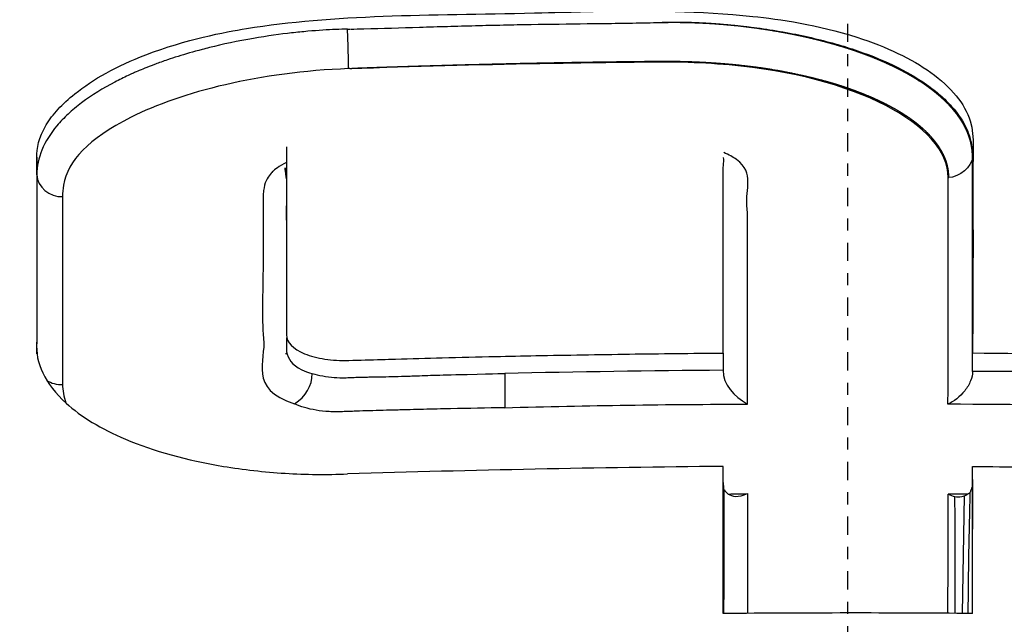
# Model space of a CAD drawing. Header units: millimetres. Extents: x 0 to 4378, y 0 to 2376.
# Tile 179 of 256: x 2290.06 to 2298.15, y 865.3 to 870.27. Entities that reach past the tile are written whole.
import ezdxf

# ---------------------------------------------------------------- set-up
doc = ezdxf.new("R2010")
doc.units = ezdxf.units.MM
doc.header["$LTSCALE"] = 0.2
doc.linetypes.add('CENTER2', pattern=[1.125, 0.75, -0.125, 0.125, -0.125])
doc.layers.add('02_Center Line', color=1, linetype='CENTER2')

# ---------------------------------------------------------------- blocks, each defined once
blk = doc.blocks.new('A$Ca6fc7631')
for p, q in [((-4.1215, 235.005), (-4.1215, 235.0053)), ((-4.1098, 235.0056), (-4.0911, 235.006)), ((-2.7532, 234.7172), (-2.7532, 234.7167)), ((-2.3683, 234.7246), (-2.3683, 234.724)), ((-2.0662, 234.7294), (-2.0662, 234.7289)), ((-1.3778, 234.7341), (-1.3778, 234.7334)), ((-4.1215, 234.6784), (-4.1215, 234.68)), ((-4.0901, 234.6812), (-4.1004, 234.6808)), ((-0.832, 234.6975), (-0.832, 234.6964)), ((-5, 234.5752), (-5, 234.5735)), ((-0.2495, 234.5899), (-0.2495, 234.5871)), ((0.2915, 234.394), (0.2915, 234.3879)), ((-6.6608, 233.8074), (-6.6608, 233.9521)), ((1.0244, 232.3445), (1.0244, 233.9673)), ((-0.832, 233.8302), (-0.832, 233.8301)), ((-6.6608, 233.8071), (-6.6608, 233.8071)), ((-4.6108, 232.7222), (-4.6108, 232.7225)), ((-4.6116, 232.4695), (-4.6116, 232.3532)), ((-4.1215, 232.2821), (-4.1215, 232.2824)), ((-1.0251, 232.3435), (-1.0251, 232.3436)), ((-1.0251, 232.3435), (-1.0251, 232.2023)), ((-4.1215, 232.1409), (-4.1215, 232.1409)), ((-2.0662, 231.9117), (-2.0662, 231.9116)), ((-1.3778, 231.9209), (-1.3778, 231.9203)), ((-0.832, 231.923), (-0.832, 231.9228)), ((0.8325, 231.9279), (0.8325, 231.9279)), ((0.8325, 231.9234), (0.8325, 231.9232)), ((-4.1215, 231.8622), (-4.1215, 231.8625)), ((1.024, 231.3051), (1.0214, 230.4839)), ((0.8325, 231.18), (0.8325, 231.1795)), ((0.9409, 230.2038), (0.9574, 231.1709)), ((-0.8234, 231.0616), (-0.8235, 231.0616)), ((1.0022, 231.0599), (1.0011, 231.0599)), ((0.8823, 230.5665), (0.8818, 230.5665)), ((0.993, 230.5651), (0.992, 230.5651)), ((1.0244, 230.5646), (1.0243, 230.5646))]:
    blk.add_line(p, q)
for centre, major_axis, ratio, start_param, end_param in [((-4.1074, 234.8648), (-0.0063, 0.2004), 0.014513, 5.136449, 5.490607), ((-4.1073, 234.8639), (-0.0063, 0.1999), 0.014528, 3.554141, 5.142453), ((0.7694, 233.904), (-0.2481, -0.101), 0.583459, 2.825364, 2.86686), ((0.7694, 233.904), (-0.2481, -0.101), 0.583459, 2.86686, 2.898931), ((-0.1586, 126.1175), (0.8861, 118.412), 0.003571, 5.817582, 5.853933), ((-6.333, 126.1133), (-0.1051, 118.2407), 0.000432, 0.429216, 0.459525), ((1.0174, 225.6147), (0.0047, 9.9699), 0.000509, 5.432701, 5.453372), ((0.04, 128.5356), (116.4223, -0.0028), 0.890474, 1.579966, 1.595373), ((-5.0334, 232.2958), (-0.6191, 0.2113), 0.64257, 2.66803, 3.357898), ((-6.4618, 232.2642), (-0.2, -0.0006), 0.896696, 0.939301, 1.627589), ((0.0371, 126.5813), (118.4079, 0.0003), 0.889673, 1.536565, 1.564157), ((0.0442, 128.5507), (115.1674, -0.0171), 0.891185, 1.580103, 1.580159), ((-0.8076, 231.3695), (-0.1891, -0.1726), 0.585845, 6.100754, 6.4154), ((0.0442, 128.5507), (115.1674, -0.0171), 0.891185, 1.578553, 1.579815), ((-2.572, 114.3065), (3.0148, 131.7143), 0.011858, 5.788355, 5.804218), ((0.0334, 128.7998), (114.9932, 0.0048), 0.890373, 1.562527, 1.563891), ((-323.8787, 59.6452), (313.3053, 211.6182), 0.404009, 6.015261, 6.020665), ((0.0334, 128.7998), (114.9932, 0.0048), 0.890373, 1.562308, 1.562322), ((-0.3557, 205.4946), (36.1936, 0), 0.707107, 1.588954, 1.58912), ((0.4418, 208.8566), (31.4382, 0), 0.707107, 1.552951, 1.552989), ((0.0369, 129.6365), (-112.9404, 0.0027), 0.890475, 4.703667, 4.721804)]:
    blk.add_ellipse(centre, major_axis=major_axis, ratio=ratio, start_param=start_param, end_param=end_param)
for points, knots in [([(0.1017, 220.4885), (0.068, 220.4885), (0.0366, 220.4885), (-0.0281, 220.4886), (-0.0605, 220.4886), (-0.1579, 220.4888), (-0.2228, 220.4889), (-0.4174, 220.4896), (-0.5472, 220.4902), (-0.9363, 220.4928), (-1.1956, 220.4954), (-1.973, 220.5058), (-2.4903, 220.5161), (-4.0419, 220.5574), (-5.0765, 220.5986), (-8.143, 220.7553), (-10.1639, 220.908), (-12.7001, 221.1566), (-13.2569, 221.2149), (-15.2977, 221.4431), (-16.7489, 221.6332), (-20.0424, 222.132), (-21.8499, 222.4589), (-24.5435, 223.0348), (-25.4951, 223.2575), (-27.4281, 223.7515), (-28.406, 224.0265), (-29.7911, 224.4567), (-30.2365, 224.6017), (-30.8897, 224.8253), (-31.1075, 224.9018), (-31.7306, 225.126), (-32.1349, 225.2779), (-32.724, 225.5111), (-32.9205, 225.5911), (-33.3058, 225.7517), (-33.4917, 225.8312), (-33.8599, 225.9929), (-34.0409, 226.0745), (-34.3944, 226.2382), (-34.5677, 226.3206), (-35.0756, 226.5687), (-35.402, 226.7373), (-35.7914, 226.9499), (-35.8693, 226.9931), (-36.0993, 227.1223), (-36.2487, 227.2088), (-36.4689, 227.3402), (-36.5412, 227.384), (-36.7561, 227.5161), (-36.8946, 227.6042), (-37.1652, 227.7815), (-37.2968, 227.8706), (-37.6795, 228.1386), (-37.9197, 228.3189), (-38.2574, 228.5917), (-38.3657, 228.6826), (-38.5748, 228.8649), (-38.6759, 228.9567), (-38.8213, 229.0943), (-38.8686, 229.14), (-38.9608, 229.2313), (-39.0057, 229.2767), (-39.1405, 229.416), (-39.2287, 229.5113), (-39.6458, 229.986), (-39.9157, 230.3682), (-40.297, 231.0758), (-40.4262, 231.3985), (-40.5476, 231.8653), (-40.576, 232.0078), (-40.614, 232.2838), (-40.6246, 232.4186), (-40.6306, 232.676), (-40.6268, 232.8001), (-40.6058, 233.0437), (-40.5896, 233.1619), (-40.5274, 233.4987), (-40.467, 233.7163), (-40.35, 234.031), (-40.3104, 234.1269), (-40.1862, 234.4011), (-40.0917, 234.5792), (-39.7947, 235.0679), (-39.5647, 235.3766), (-38.8899, 236.1399), (-38.3937, 236.5921), (-37.6629, 237.1438), (-37.5113, 237.2533), (-37.1189, 237.5254), (-36.8711, 237.6871), (-36.3513, 238.007), (-36.0796, 238.1651), (-35.7958, 238.3214)], [0.000001, 0.000001, 0.000001, 0.000001, 0.010123, 0.010123, 0.020323, 0.020323, 0.040719, 0.040719, 0.081505, 0.081505, 0.163056, 0.163056, 0.326084, 0.326084, 0.652008, 0.652008, 1.308258, 1.308258, 1.496008, 1.496008, 1.993733, 1.993733, 2.657939, 2.657939, 3.036609, 3.036609, 3.456302, 3.456302, 3.660751, 3.660751, 3.765243, 3.765243, 3.964088, 3.964088, 4.066223, 4.066223, 4.167567, 4.167567, 4.269418, 4.269418, 4.369954, 4.369954, 4.571149, 4.571149, 4.622187, 4.622187, 4.723493, 4.723493, 4.773989, 4.773989, 4.875794, 4.875794, 4.977689, 4.977689, 5.180344, 5.180344, 5.28101, 5.28101, 5.381418, 5.381418, 5.431229, 5.431229, 5.480614, 5.480614, 5.585926, 5.585926, 5.997722, 5.997722, 6.342442, 6.342442, 6.492949, 6.492949, 6.634209, 6.634209, 6.768139, 6.768139, 6.892935, 6.892935, 7.129475, 7.129475, 7.232814, 7.232814, 7.427256, 7.427256, 7.767251, 7.767251, 8.275888, 8.275888, 8.402901, 8.402901, 8.593374, 8.593374, 8.783851, 8.783851, 8.783851, 8.783851]), ([(35.8311, 238.3444), (36.7176, 237.8589), (37.4896, 237.3544), (38.7934, 236.3186), (39.3247, 235.7874), (40.3354, 234.4468), (40.9095, 233.3203), (40.3689, 230.5582), (39.2353, 229.0036), (36.172, 227.1039), (35.5492, 226.7614), (33.5123, 225.7603), (31.9355, 225.1342), (29.286, 224.264), (28.3324, 223.9799), (25.4851, 223.2104), (23.4963, 222.7631), (18.1852, 221.7802), (14.7504, 221.3208), (10.2587, 220.9211), (9.3536, 220.85), (7.0952, 220.6962), (5.6938, 220.6212), (3.6091, 220.5446), (2.9118, 220.5246), (1.8628, 220.504), (1.511, 220.4986), (0.9836, 220.493), (0.8075, 220.4915), (0.5432, 220.4899), (0.455, 220.4895), (0.3226, 220.489), (0.2784, 220.4889), (0.1905, 220.4887), (0.1482, 220.4886), (0.1017, 220.4885)], [0.000001, 0.000001, 0.000001, 0.000001, 0.555466, 0.555466, 1.111184, 1.111184, 1.936787, 1.936787, 2.777332, 2.777332, 2.967666, 2.967666, 3.350044, 3.350044, 3.548478, 3.548478, 3.916434, 3.916434, 4.465429, 4.465429, 4.602251, 4.602251, 4.804339, 4.804339, 4.905093, 4.905093, 4.955375, 4.955375, 4.980576, 4.980576, 4.993199, 4.993199, 4.999517, 4.999517, 5.005778, 5.005778, 5.005778, 5.005778]), ([(-35.1641, 238.0375), (-35.3376, 237.93), (-35.5054, 237.8217), (-35.8295, 237.6037), (-35.986, 237.4939), (-36.4381, 237.1628), (-36.7162, 236.9395), (-37.4799, 236.2638), (-37.8964, 235.8043), (-38.8579, 234.4122), (-39.1213, 233.4629), (-38.9545, 232.2477), (-38.8857, 231.9789), (-38.6712, 231.4055), (-38.516, 231.1012), (-38.0976, 230.4545), (-37.8224, 230.1129), (-37.1488, 229.4167), (-36.7438, 229.0629), (-35.8224, 228.3692), (-35.3062, 228.0294), (-34.1532, 227.359), (-33.516, 227.0295), (-30.4853, 225.624), (-27.1643, 224.4764), (-21.7127, 223.3054), (-20.8168, 223.1287), (-19.1924, 222.8349), (-18.4731, 222.7136), (-16.5645, 222.414), (-15.3578, 222.2464), (-13.6218, 222.0352), (-13.1121, 221.9767), (-10.3396, 221.6772), (-7.9998, 221.4915), (-4.5749, 221.3173), (-3.4908, 221.276), (-1.9867, 221.2406), (-1.5513, 221.2329), (-0.9135, 221.2256), (-0.7088, 221.2238), (-0.4028, 221.2222), (-0.3017, 221.2218), (-0.1502, 221.2214), (-0.0998, 221.2213), (-0.0002, 221.2212), (0.0443, 221.2212), (0.1017, 221.2213)], [-10.859614, -10.859614, -10.859614, -10.859614, -10.677129, -10.677129, -10.494772, -10.494772, -10.130327, -10.130327, -9.403186, -9.403186, -7.956179, -7.956179, -7.544329, -7.544329, -7.074153, -7.074153, -6.537449, -6.537449, -5.966218, -5.966218, -5.396053, -5.396053, -4.815422, -4.815422, -2.84106, -2.84106, -2.465439, -2.465439, -2.175989, -2.175989, -1.710404, -1.710404, -1.519032, -1.519032, -0.676844, -0.676844, -0.293706, -0.293706, -0.141983, -0.141983, -0.070273, -0.070273, -0.034878, -0.034878, -0.017232, -0.017232, -0.000001, -0.000001, -0.000001, -0.000001]), ([(0.1017, 221.2213), (0.1366, 221.2213), (0.1638, 221.2213), (0.2246, 221.2214), (0.2554, 221.2215), (0.3477, 221.2217), (0.4092, 221.2219), (0.5947, 221.2227), (0.7186, 221.2235), (1.096, 221.2265), (1.3484, 221.2295), (2.1562, 221.2419), (2.7063, 221.2547), (4.831, 221.3192), (6.4102, 221.3991), (10.1926, 221.6592), (12.3994, 221.8713), (17.4316, 222.4987), (20.1938, 222.9599), (27.2191, 224.4773), (30.5505, 225.6126), (36.111, 228.2067), (37.7383, 229.686), (39.2128, 232.166), (39.2859, 233.3799), (38.3295, 235.4447), (37.4472, 236.6734), (35.207, 238.0571)], [-10.238968, -10.238968, -10.238968, -10.238968, -10.229409, -10.229409, -10.219627, -10.219627, -10.20003, -10.20003, -10.160596, -10.160596, -10.079869, -10.079869, -9.903708, -9.903708, -9.401129, -9.401129, -8.670357, -8.670357, -7.67587, -7.67587, -5.931978, -5.931978, -3.651549, -3.651549, -1.532316, -1.532316, -0.000034, -0.000034, -0.000034, -0.000034]), ([(-6.6608, 233.9521), (-6.662, 234.0232), (-6.6471, 234.1137), (-6.5314, 234.3056), (-6.454, 234.39), (-6.1993, 234.5944), (-6.0057, 234.7025), (-5.4368, 234.9211), (-5.1151, 234.9818), (-4.2253, 235.1272), (-3.4445, 235.1201), (-2.2377, 235.1457), (-2.1257, 235.1523), (-1.6648, 235.1571), (-1.2177, 235.1576), (-0.5633, 235.0874), (-0.2479, 235.0423), (0.3222, 234.8595), (0.5236, 234.7621), (0.8491, 234.528), (0.9621, 234.3953), (1.0453, 234.1149), (1.0258, 233.9764), (1.0281, 233.5959), (1.0287, 233.3506), (1.0282, 232.9773), (1.0278, 232.8519), (1.0268, 232.6625), (1.0264, 232.5992), (1.0257, 232.5038), (1.0255, 232.4719), (1.0249, 232.4082), (1.0247, 232.3764), (1.0244, 232.3445)], [-2.262144, -2.262144, -2.262144, -2.262144, -2.172374, -2.172374, -2.098415, -2.098415, -1.992746, -1.992746, -1.848295, -1.848295, -1.261451, -1.261451, -1.03428, -1.03428, -0.773619, -0.773619, -0.645198, -0.645198, -0.546638, -0.546638, -0.441561, -0.441561, -0.342966, -0.342966, -0.171491, -0.171491, -0.085754, -0.085754, -0.042885, -0.042885, -0.021451, -0.021451, -0.000068, -0.000068, -0.000068, -0.000068]), ([(-4.0856, 235.0061), (-4.0491, 235.0068), (-4.0128, 235.0076), (-3.8234, 235.0121), (-3.6705, 235.0169), (-3.4411, 235.024), (-3.3646, 235.0263), (-3.2117, 235.0307), (-3.1352, 235.0328), (-2.9823, 235.0367), (-2.9058, 235.0385), (-2.7529, 235.0417), (-2.6764, 235.0431), (-2.4469, 235.0468), (-2.2939, 235.0487), (-2.1026, 235.051), (-2.0644, 235.0514), (-1.9879, 235.0524), (-1.9497, 235.0529), (-1.8349, 235.0546), (-1.7585, 235.0558), (-1.6437, 235.058), (-1.6055, 235.0588), (-1.5481, 235.0602), (-1.529, 235.0607), (-1.4908, 235.0614), (-1.4716, 235.0617), (-1.4143, 235.0621), (-1.3761, 235.062), (-1.2999, 235.0607), (-1.2618, 235.0596), (-1.072, 235.0521), (-0.9216, 235.039), (-0.7754, 235.0201)], [0.0008385, 0.0008385, 0.0008385, 0.0008385, 0.0174906, 0.0174906, 0.0874531, 0.0874531, 0.1224343, 0.1224343, 0.1574156, 0.1574156, 0.1923968, 0.1923968, 0.227378, 0.227378, 0.2973405, 0.2973405, 0.3148311, 0.3148311, 0.3323218, 0.3323218, 0.367303, 0.367303, 0.3847936, 0.3847936, 0.3935389, 0.3935389, 0.4022842, 0.4022842, 0.4197748, 0.4197748, 0.4372655, 0.4372655, 0.5072279, 0.5072279, 0.5072279, 0.5072279]), ([(-4.1098, 235.0056), (-4.1394, 235.005), (-4.1714, 235.004), (-4.2058, 235.0026), (-4.273, 234.9997), (-4.3493, 234.9951), (-4.4343, 234.9877), (-4.4772, 234.9839), (-4.5223, 234.9794), (-4.5694, 234.9741), (-4.6581, 234.9641), (-4.7688, 234.9489), (-4.8816, 234.9294), (-5.0084, 234.9076), (-5.1372, 234.8803), (-5.2439, 234.8537), (-5.2645, 234.8486), (-5.2845, 234.8435), (-5.304, 234.8384), (-5.3773, 234.8191), (-5.443, 234.7999), (-5.5016, 234.7815), (-5.5323, 234.7719), (-5.561, 234.7624), (-5.588, 234.7533)], [0, 0, 0, 0, 0.0316866, 0.0316866, 0.0316866, 0.0936869, 0.0936869, 0.0936869, 0.125, 0.125, 0.125, 0.1838884, 0.1838884, 0.1838884, 0.25, 0.25, 0.25, 0.2627505, 0.2627505, 0.2627505, 0.3106729, 0.3106729, 0.3106729, 0.3357518, 0.3357518, 0.3357518, 0.3357518]), ([(-0.7754, 235.0201), (-0.7022, 235.0106), (-0.6301, 234.9996), (-0.4885, 234.9752), (-0.4189, 234.9617), (-0.2831, 234.9321), (-0.2168, 234.916), (-0.0879, 234.8813), (-0.0253, 234.8626), (0.1563, 234.803), (0.2691, 234.7581), (0.4742, 234.6601), (0.5666, 234.6069), (0.6875, 234.5219), (0.7249, 234.4928), (0.7933, 234.433), (0.8245, 234.4023), (0.908, 234.3086), (0.9507, 234.2437), (0.9938, 234.1444), (1.0047, 234.111), (1.0197, 234.0437), (1.0238, 234.0099), (1.0244, 233.9732), (1.0244, 233.9702), (1.0244, 233.9673)], [0.5072279, 0.5072279, 0.5072279, 0.5072279, 0.5422092, 0.5422092, 0.5771904, 0.5771904, 0.6121717, 0.6121717, 0.6471529, 0.6471529, 0.7171154, 0.7171154, 0.7870778, 0.7870778, 0.8220591, 0.8220591, 0.8570403, 0.8570403, 0.9270028, 0.9270028, 0.961984, 0.961984, 0.9969653, 0.9969653, 1, 1, 1, 1]), ([(-5.588, 234.7533), (-5.6246, 234.7408), (-5.6579, 234.7289), (-5.688, 234.7176), (-5.6926, 234.7159), (-5.6972, 234.7142), (-5.7016, 234.7126), (-5.7553, 234.6923), (-5.7986, 234.6745), (-5.8329, 234.6598), (-5.8501, 234.6524), (-5.858, 234.6489), (-5.8674, 234.6448), (-5.8768, 234.6406), (-5.8877, 234.6358), (-5.9101, 234.6254), (-5.9473, 234.608), (-5.9847, 234.5895), (-6.0218, 234.57), (-6.116, 234.5205), (-6.209, 234.4638), (-6.2942, 234.3994), (-6.3328, 234.3702), (-6.3698, 234.3395), (-6.4045, 234.3072), (-6.4372, 234.2767), (-6.468, 234.2447), (-6.496, 234.2114), (-6.548, 234.1495), (-6.5907, 234.0828), (-6.6195, 234.0122), (-6.646, 233.9472), (-6.6608, 233.8789), (-6.6608, 233.8071)], [0.3357518, 0.3357518, 0.3357518, 0.3357518, 0.3698071, 0.3698071, 0.3698071, 0.375, 0.375, 0.375, 0.4375, 0.4375, 0.4375, 0.46875, 0.46875, 0.46875, 0.5, 0.5, 0.5, 0.5519039, 0.5519039, 0.5519039, 0.683509, 0.683509, 0.683509, 0.7430121, 0.7430121, 0.7430121, 0.7992592, 0.7992592, 0.7992592, 0.9038171, 0.9038171, 0.9038171, 0.9999765, 0.9999765, 0.9999765, 0.9999765]), ([(0.8254, 233.7855), (0.8226, 234.222), (0.0573, 234.6195), (-1.1024, 234.7226), (-1.2309, 234.7298), (-1.4872, 234.736), (-1.5181, 234.7345), (-2.04, 234.7297), (-2.2686, 234.7259), (-3.0496, 234.7115), (-3.5693, 234.6976), (-4.09, 234.6795)], [0, 0, 0, 0, 0.5, 0.5, 0.5625, 0.5625, 0.625, 0.625, 0.75, 0.75, 1, 1, 1, 1]), ([(-5.8871, 234.281), (-6.2442, 234.1002), (-6.4054, 233.9264), (-6.4417, 233.7228), (-6.4472, 233.6922), (-6.4498, 233.661), (-6.4499, 233.629)], [0.5, 0.5, 0.5, 0.5, 0.9347826, 0.9347826, 0.9347826, 1, 1, 1, 1]), ([(-4.6115, 234.0393), (-4.6115, 234.0081), (-4.6115, 233.9769), (-4.6115, 233.9455), (-4.6115, 233.9142), (-4.6115, 233.8829), (-4.6115, 233.8514), (-4.6115, 233.7886), (-4.6115, 233.7254), (-4.6115, 233.662), (-4.6115, 233.5351), (-4.6115, 233.4071), (-4.6115, 233.2786), (-4.6115, 233.2677), (-4.6115, 233.2567), (-4.6115, 233.2458), (-4.6115, 233.128), (-4.6115, 233.0088), (-4.6115, 232.8892), (-4.6115, 232.7582), (-4.6115, 232.6279), (-4.6116, 232.4941), (-4.6116, 232.4332), (-4.5568, 232.377), (-4.4615, 232.3377), (-4.4139, 232.3181), (-4.3576, 232.3031), (-4.2953, 232.2936), (-4.2332, 232.2842), (-4.1668, 232.2804), (-4.099, 232.2826), (-4.0094, 232.2854), (-3.9196, 232.2882), (-3.8299, 232.2908), (-3.7916, 232.2919), (-3.7534, 232.2931), (-3.7151, 232.2942), (-3.587, 232.2978), (-3.459, 232.3013), (-3.3309, 232.3046), (-3.1856, 232.3083), (-3.0404, 232.3117), (-2.8951, 232.315), (-2.7842, 232.3174), (-2.6733, 232.3198), (-2.5624, 232.322), (-2.3062, 232.327), (-2.05, 232.3314), (-1.7938, 232.335), (-1.5376, 232.3386), (-1.2813, 232.3414), (-1.0251, 232.3435)], [0, 0, 0, 0, 0.030064, 0.030064, 0.030064, 0.0600741, 0.0600741, 0.0600741, 0.119976, 0.119976, 0.119976, 0.2397911, 0.2397911, 0.2397911, 0.25, 0.25, 0.25, 0.3597043, 0.3597043, 0.3597043, 0.4798617, 0.4798617, 0.4798617, 0.5345046, 0.5345046, 0.5345046, 0.5617704, 0.5617704, 0.5617704, 0.5890028, 0.5890028, 0.5890028, 0.625, 0.625, 0.625, 0.6403525, 0.6403525, 0.6403525, 0.6917293, 0.6917293, 0.6917293, 0.75, 0.75, 0.75, 0.7944861, 0.7944861, 0.7944861, 0.8972438, 0.8972438, 0.8972438, 1, 1, 1, 1]), ([(-0.824, 233.2514), (-0.8239, 233.2706), (-0.8238, 233.2897), (-0.8236, 233.3088), (-0.8227, 233.3921), (-0.8203, 233.4755), (-0.8291, 233.5564), (-0.8431, 233.6836), (-0.7622, 233.8239), (-0.9137, 233.9336), (-0.9419, 233.954), (-0.9782, 233.9734), (-1.019, 233.9907)], [0.5542814, 0.5542814, 0.5542814, 0.5542814, 0.5793598, 0.5793598, 0.5793598, 0.6884406, 0.6884406, 0.6884406, 0.8599031, 0.8599031, 0.8599031, 0.8918148, 0.8918148, 0.8918148, 0.8918148]), ([(-6.6608, 233.9521), (-6.6608, 233.7068), (-6.6608, 233.4575), (-6.6609, 232.9514), (-6.6609, 232.6945), (-6.6609, 232.4334)], [-0.3526356, -0.3526356, -0.3526356, -0.3526356, -0.1764245, -0.1764245, -0.000247, -0.000247, -0.000247, -0.000247]), ([(-4.6115, 233.9103), (-4.6717, 233.8788), (-4.7126, 233.8467), (-4.7199, 233.8393), (-4.7302, 233.8288), (-4.758, 233.803), (-4.7778, 233.7588), (-4.7877, 233.7368), (-4.7952, 233.71), (-4.7989, 233.6786), (-4.8007, 233.6629), (-4.8017, 233.646), (-4.8021, 233.628), (-4.8022, 233.6199), (-4.8023, 233.6075), (-4.8023, 233.5964)], [0.0810468, 0.0810468, 0.0810468, 0.0810468, 0.125, 0.125, 0.125, 0.1875, 0.1875, 0.1875, 0.21875, 0.21875, 0.21875, 0.234375, 0.234375, 0.234375, 0.2414582, 0.2414582, 0.2414582, 0.2414582]), ([(-1.0251, 233.1017), (-1.0251, 233.1652), (-1.025, 233.2283), (-1.025, 233.4689), (-1.025, 233.6447), (-1.025, 233.8624), (-1.0162, 233.9077), (-1.0199, 233.9511)], [0.4114389, 0.4114389, 0.4114389, 0.4114389, 0.5, 0.5, 0.75, 0.75, 0.8131306, 0.8131306, 0.8131306, 0.8131306]), ([(-4.8023, 233.5964), (-4.8024, 233.5829), (-4.8023, 233.5713), (-4.8023, 233.571), (-4.8024, 233.5699), (-4.8015, 233.5579), (-4.8014, 233.5353), (-4.8013, 233.5241), (-4.8018, 233.5103), (-4.8022, 233.4937), (-4.8026, 233.4772), (-4.8029, 233.4434), (-4.8029, 233.4357), (-4.803, 233.4203), (-4.8031, 233.4013), (-4.8031, 233.3787), (-4.8032, 233.356), (-4.8033, 233.31), (-4.8033, 233.2997), (-4.8033, 233.2791), (-4.8033, 233.2461), (-4.8033, 233.2004), (-4.8033, 233.1776), (-4.8034, 233.1517), (-4.8034, 233.1225), (-4.8035, 233.0934), (-4.8036, 233.0484), (-4.8035, 233.0253), (-4.8035, 232.8411), (-4.8179, 232.6478), (-4.7986, 232.4629), (-4.7793, 232.2779), (-4.9289, 232.0503), (-4.5457, 231.9269)], [0.2414582, 0.2414582, 0.2414582, 0.2414582, 0.25, 0.25, 0.25, 0.28125, 0.28125, 0.28125, 0.296875, 0.296875, 0.296875, 0.3125, 0.3125, 0.3125, 0.34375, 0.34375, 0.34375, 0.375, 0.375, 0.375, 0.4375, 0.4375, 0.4375, 0.46875, 0.46875, 0.46875, 0.5, 0.5, 0.5, 0.75, 0.75, 0.75, 0.9999999, 0.9999999, 0.9999999, 0.9999999]), ([(-0.8236, 231.923), (-0.8235, 232.22), (-0.8237, 232.5115), (-0.8235, 232.7994), (-0.8234, 232.8863), (-0.8233, 232.9729), (-0.8236, 233.0577), (-0.8238, 233.1231), (-0.8242, 233.1873), (-0.824, 233.2514)], [0, 0, 0, 0, 0.3611983, 0.3611983, 0.3611983, 0.4702791, 0.4702791, 0.4702791, 0.5542814, 0.5542814, 0.5542814, 0.5542814]), ([(-6.6609, 232.4334), (-6.6697, 232.3476), (-6.6519, 232.2623), (-6.5713, 232.0932), (-6.5068, 232.0101), (-6.2984, 231.8206), (-6.1335, 231.7204), (-5.7033, 231.5378), (-5.4299, 231.4618), (-4.9654, 231.3852), (-4.7954, 231.3661), (-4.4526, 231.345), (-4.281, 231.3425), (-4.1089, 231.35)], [0.0001789, 0.0001789, 0.0001789, 0.0001789, 0.0581537, 0.0581537, 0.1186007, 0.1186007, 0.2046806, 0.2046806, 0.3037358, 0.3037358, 0.3572432, 0.3572432, 0.408904, 0.408904, 0.408904, 0.408904]), ([(1.0241, 231.4119), (1.0242, 231.4119), (1.0243, 231.4119), (1.0244, 231.4119), (1.3213, 231.4088), (1.6183, 231.4045), (1.9152, 231.3993), (2.0637, 231.3967), (2.2121, 231.3938), (2.3606, 231.3907), (2.4348, 231.3892), (2.509, 231.3877), (2.5832, 231.3861), (2.6575, 231.3845), (2.7317, 231.3829), (2.8059, 231.3812), (2.843, 231.3804), (2.8801, 231.3796), (2.9172, 231.3788), (2.9544, 231.3779), (2.9915, 231.3771), (3.0286, 231.3763), (3.1028, 231.3746), (3.177, 231.373), (3.2512, 231.3714), (3.3996, 231.3682), (3.5481, 231.3651), (3.6964, 231.3624), (3.8448, 231.3598), (3.9932, 231.3576), (4.1413, 231.3566), (4.2154, 231.3562), (4.2895, 231.356), (4.3634, 231.3566), (4.4373, 231.3571), (4.5111, 231.3582), (4.5844, 231.3609), (4.6211, 231.3622), (4.6576, 231.3639), (4.694, 231.366), (4.7304, 231.368), (4.7665, 231.3705), (4.8025, 231.3734), (4.8745, 231.3791), (4.9455, 231.3864), (5.0153, 231.3953), (5.0851, 231.4043), (5.1536, 231.4149), (5.2205, 231.427), (5.2873, 231.4392), (5.3525, 231.4529), (5.4158, 231.4682), (5.5424, 231.4986), (5.661, 231.535), (5.7708, 231.5759), (5.8806, 231.6168), (5.9816, 231.6623), (6.0743, 231.7109), (6.167, 231.7595), (6.2511, 231.8114), (6.3246, 231.8663), (6.3981, 231.9213), (6.4609, 231.9793), (6.5117, 232.0396), (6.5625, 232.1), (6.6013, 232.1626), (6.628, 232.2267), (6.6547, 232.2907), (6.6694, 232.356), (6.6707, 232.4217)], [0.0098604, 0.0098604, 0.0098604, 0.0098604, 0.009901, 0.009901, 0.009901, 0.1336634, 0.1336634, 0.1336634, 0.1955446, 0.1955446, 0.1955446, 0.2264851, 0.2264851, 0.2264851, 0.2574257, 0.2574257, 0.2574257, 0.272896, 0.272896, 0.272896, 0.2883663, 0.2883663, 0.2883663, 0.3193069, 0.3193069, 0.3193069, 0.3811881, 0.3811881, 0.3811881, 0.4430693, 0.4430693, 0.4430693, 0.4740099, 0.4740099, 0.4740099, 0.5049505, 0.5049505, 0.5049505, 0.5204208, 0.5204208, 0.5204208, 0.5358911, 0.5358911, 0.5358911, 0.5668317, 0.5668317, 0.5668317, 0.5977723, 0.5977723, 0.5977723, 0.6287129, 0.6287129, 0.6287129, 0.6905941, 0.6905941, 0.6905941, 0.7524752, 0.7524752, 0.7524752, 0.8143564, 0.8143564, 0.8143564, 0.8762376, 0.8762376, 0.8762376, 0.9381188, 0.9381188, 0.9381188, 0.9999952, 0.9999952, 0.9999952, 0.9999952]), ([(-4.6126, 232.3353), (-4.6126, 232.3353), (-4.6126, 232.3356), (-4.6128, 232.3367), (-4.613, 232.3373), (-4.6132, 232.3386), (-4.6133, 232.339), (-4.6135, 232.3398), (-4.6136, 232.3401), (-4.6137, 232.3405), (-4.6137, 232.3406), (-4.6138, 232.3408), (-4.6138, 232.3409), (-4.6138, 232.341), (-4.6138, 232.341), (-4.6139, 232.3411), (-4.614, 232.3415), (-4.614, 232.3418)], [0.061496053, 0.061496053, 0.061496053, 0.061496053, 0.063873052, 0.063873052, 0.06567925, 0.06567925, 0.066587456, 0.066587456, 0.067042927, 0.067042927, 0.067271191, 0.067271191, 0.067385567, 0.067385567, 0.067442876, 0.067442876, 0.067526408, 0.067526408, 0.067526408, 0.067526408]), ([(-4.6101, 232.3541), (-4.5993, 232.2969), (-4.5664, 232.2451), (-4.4855, 232.2068), (-4.4605, 232.195), (-4.4318, 232.1843), (-4.3995, 232.1748)], [0.8743093, 0.8743093, 0.8743093, 0.8743093, 0.9703277, 0.9703277, 0.9703277, 1, 1, 1, 1]), ([(1.0244, 232.3445), (1.5387, 232.3402), (2.0529, 232.3331), (3.0796, 232.3132), (3.592, 232.3006), (4.1044, 232.2853)], [-0.3081396, -0.3081396, -0.3081396, -0.3081396, -0.1538421, -0.1538421, -0.0000423, -0.0000423, -0.0000423, -0.0000423]), ([(-4.3995, 232.1748), (-4.3729, 232.1671), (-4.3436, 232.1603), (-4.3133, 232.155), (-4.2819, 232.1496), (-4.2495, 232.1457), (-4.2188, 232.1433), (-4.1914, 232.1412), (-4.1549, 232.14), (-4.1199, 232.1409), (-4.1023, 232.1414), (-4.0852, 232.1424), (-4.0699, 232.143), (-4.0486, 232.1438), (-4.0307, 232.1444), (-4.0198, 232.1448), (-4.0145, 232.1449), (-4.0084, 232.1451), (-4.0015, 232.1453)], [0, 0, 0, 0, 0.0613585, 0.0613585, 0.0613585, 0.125, 0.125, 0.125, 0.1818577, 0.1818577, 0.1818577, 0.2103836, 0.2103836, 0.2103836, 0.25, 0.25, 0.25, 0.2693584, 0.2693584, 0.2693584, 0.2693584]), ([(-4.0015, 232.1453), (-3.9922, 232.1455), (-3.9815, 232.1458), (-3.9698, 232.1461), (-3.9547, 232.1464), (-3.9378, 232.1468), (-3.9197, 232.1471), (-3.889, 232.1477), (-3.8547, 232.1482), (-3.8196, 232.1488), (-3.7862, 232.1493), (-3.7521, 232.15), (-3.7194, 232.1507), (-3.6832, 232.1515), (-3.6489, 232.1526), (-3.6193, 232.1537), (-3.6028, 232.1543), (-3.5862, 232.155), (-3.5693, 232.1556), (-3.5528, 232.1562), (-3.5361, 232.1568), (-3.5193, 232.1574), (-3.489, 232.1584), (-3.4581, 232.1594), (-3.4267, 232.1604), (-3.3933, 232.1614), (-3.3594, 232.1624), (-3.3247, 232.1634), (-3.2901, 232.1643), (-3.2854, 232.1645), (-3.219, 232.1662), (-2.9535, 232.1727), (-2.82, 232.1754), (-2.8185, 232.1754)], [0.2693584, 0.2693584, 0.2693584, 0.2693584, 0.2955346, 0.2955346, 0.2955346, 0.3291681, 0.3291681, 0.3291681, 0.3861734, 0.3861734, 0.3861734, 0.4401861, 0.4401861, 0.4401861, 0.5, 0.5, 0.5, 0.5334222, 0.5334222, 0.5334222, 0.5661443, 0.5661443, 0.5661443, 0.625, 0.625, 0.625, 0.6875, 0.6875, 0.6875, 0.75, 0.75, 0.75, 1, 1, 1, 1]), ([(1.0244, 232.1915), (1.024, 232.1652), (1.019, 232.1412), (1.0083, 232.1144), (0.9961, 232.0836), (0.9804, 232.0585), (0.9609, 232.034), (0.9213, 231.9841), (0.869, 231.9438), (0.823, 231.9232)], [0.0005194, 0.0005194, 0.0005194, 0.0005194, 0.2240337, 0.2240337, 0.2240337, 0.4800638, 0.4800638, 0.4800638, 0.9999998, 0.9999998, 0.9999998, 0.9999998]), ([(-2.8185, 231.8945), (-2.9665, 231.8916), (-3.1146, 231.8888), (-3.2625, 231.8856), (-3.3365, 231.884), (-3.4105, 231.8822), (-3.4844, 231.8804), (-3.5214, 231.8795), (-3.5584, 231.8785), (-3.5954, 231.8775), (-3.6139, 231.8771), (-3.6324, 231.8766), (-3.6509, 231.8761), (-3.6694, 231.8756), (-3.688, 231.8752), (-3.7065, 231.8748), (-3.7438, 231.8739), (-3.7808, 231.873), (-3.8176, 231.872), (-3.8548, 231.8711), (-3.8918, 231.87), (-3.9287, 231.8689), (-3.9658, 231.8678), (-4.0028, 231.8666), (-4.0398, 231.8654), (-4.0583, 231.8647), (-4.0768, 231.8641), (-4.0953, 231.8634), (-4.1138, 231.8628), (-4.1323, 231.8621), (-4.1509, 231.8614), (-4.1693, 231.8607), (-4.1878, 231.8604), (-4.2063, 231.8605), (-4.2247, 231.8607), (-4.243, 231.8612), (-4.2612, 231.8622), (-4.2973, 231.8642), (-4.3327, 231.8681), (-4.3668, 231.8737), (-4.4003, 231.8793), (-4.4324, 231.8866), (-4.4626, 231.8955), (-4.4921, 231.9041), (-4.5198, 231.9142), (-4.5457, 231.9269)], [0.0000001, 0.0000001, 0.0000001, 0.0000001, 0.249855, 0.249855, 0.249855, 0.3748377, 0.3748377, 0.3748377, 0.4373902, 0.4373902, 0.4373902, 0.4686877, 0.4686877, 0.4686877, 0.5, 0.5, 0.5, 0.5630671, 0.5630671, 0.5630671, 0.62673, 0.62673, 0.62673, 0.6906039, 0.6906039, 0.6906039, 0.7224951, 0.7224951, 0.7224951, 0.7542896, 0.7542896, 0.7542896, 0.7859396, 0.7859396, 0.7859396, 0.8173993, 0.8173993, 0.8173993, 0.8795791, 0.8795791, 0.8795791, 0.9405266, 0.9405266, 0.9405266, 1, 1, 1, 1]), ([(-1.0241, 231.4123), (-1.5384, 231.4071), (-2.0528, 231.3993), (-3.081, 231.3785), (-3.5951, 231.3655), (-4.1089, 231.35)], [-0.3087668, -0.3087668, -0.3087668, -0.3087668, -0.1544678, -0.1544678, -0.0002158, -0.0002158, -0.0002158, -0.0002158]), ([(-1.024, 230.2026), (-1.0238, 230.408), (-1.0237, 230.6114), (-1.0237, 231.0147), (-1.0239, 231.2145), (-1.0241, 231.4123)], [-0.2564342, -0.2564342, -0.2564342, -0.2564342, -0.1283216, -0.1283216, -0.0000005, -0.0000005, -0.0000005, -0.0000005]), ([(1.0244, 230.2032), (1.0244, 230.4086), (1.0244, 230.612), (1.0243, 231.0149), (1.0242, 231.2144), (1.0241, 231.4119)], [0.000004, 0.000004, 0.000004, 0.000004, 0.1281167, 0.1281167, 0.2562295, 0.2562295, 0.2562295, 0.2562295]), ([(1.0146, 231.219), (1.0161, 231.2268), (1.0192, 231.2343), (1.023, 231.2426), (1.0234, 231.2435), (1.0238, 231.2444)], [0.000139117, 0.000139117, 0.000139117, 0.000139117, 0.003449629, 0.003449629, 0.003855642, 0.003855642, 0.003855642, 0.003855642]), ([(-1.0186, 231.2187), (-1.0188, 231.0849), (-1.0191, 230.8843), (-1.0193, 230.616), (-1.0195, 230.4535), (-1.0197, 230.3157), (-1.0198, 230.2026)], [0.0002204, 0.0002204, 0.0002204, 0.0002204, 0.5, 0.5, 0.5, 0.8027555, 0.8027555, 0.8027555, 0.8027555]), ([(0.8801, 231.1639), (0.8935, 231.1598), (0.9159, 231.1609), (0.9433, 231.1657), (0.9502, 231.1671), (0.9552, 231.1694)], [0.09448709, 0.09448709, 0.09448709, 0.09448709, 0.10314212, 0.10314212, 0.10583882, 0.10583882, 0.10583882, 0.10583882])]:
    blk.add_open_spline(points, degree=3, knots=knots)
for points, weights, knots in [([(0.0778, 234.8199), (0.051, 234.8292), (0.0239, 234.8383), (-0.0313, 234.8559), (-0.0592, 234.8645), (-0.1159, 234.8811), (-0.1447, 234.8892), (-0.2029, 234.9048), (-0.2324, 234.9124), (-0.2771, 234.9233), (-0.2921, 234.9269), (-0.3223, 234.934), (-0.3374, 234.9374), (-0.3679, 234.9442), (-0.3833, 234.9476), (-0.4141, 234.9541), (-0.4296, 234.9573), (-0.4607, 234.9636), (-0.4763, 234.9666), (-0.5077, 234.9727), (-0.5235, 234.9756), (-0.571, 234.9843), (-0.603, 234.9897), (-0.6996, 235.0054), (-0.7649, 235.0148), (-0.8972, 235.0312), (-0.9641, 235.0382), (-1.0988, 235.0495), (-1.1667, 235.0539), (-1.269, 235.0583), (-1.3031, 235.0595), (-1.3544, 235.0606), (-1.3716, 235.0609), (-1.3973, 235.0612), (-1.4058, 235.0613), (-1.423, 235.0614), (-1.4315, 235.0614), (-1.4572, 235.0615), (-1.4743, 235.0614), (-1.5022, 235.0611), (-1.513, 235.061), (-1.5238, 235.0608)], [0.980701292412, 0.980888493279, 0.98107772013, 0.981459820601, 0.981652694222, 0.982041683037, 0.982237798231, 0.982632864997, 0.982831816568, 0.983132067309, 0.983232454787, 0.983433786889, 0.983534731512, 0.983737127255, 0.983838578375, 0.98404193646, 0.984143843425, 0.984348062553, 0.984450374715, 0.984655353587, 0.984758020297, 0.985066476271, 0.985272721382, 0.985892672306, 0.986307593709, 0.987137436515, 0.987552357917, 0.988378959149, 0.988790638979, 0.989403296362, 0.989606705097, 0.989910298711, 0.990011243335, 0.990162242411, 0.990212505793, 0.99031288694, 0.990363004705, 0.990513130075, 0.990612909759, 0.990774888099, 0.990837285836, 0.990899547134], [0.34375, 0.34375, 0.34375, 0.34375, 0.359375, 0.359375, 0.375, 0.375, 0.390625, 0.390625, 0.40625, 0.40625, 0.4140625, 0.4140625, 0.421875, 0.421875, 0.4296875, 0.4296875, 0.4375, 0.4375, 0.4453125, 0.4453125, 0.453125, 0.453125, 0.46875, 0.46875, 0.5, 0.5, 0.53125, 0.53125, 0.5625, 0.5625, 0.578125, 0.578125, 0.5859375, 0.5859375, 0.5898438, 0.5898438, 0.59375, 0.59375, 0.6015625, 0.6015625, 0.6064745, 0.6064745, 0.6064745, 0.6064745]), ([(-1.5134, 235.061), (-1.5035, 235.0612), (-1.4936, 235.0613), (-1.4666, 235.0616), (-1.4495, 235.0617), (-1.4238, 235.0618), (-1.4153, 235.0618), (-1.3982, 235.0617), (-1.3896, 235.0616), (-1.364, 235.0614), (-1.347, 235.0611), (-1.2958, 235.06), (-1.2617, 235.059), (-1.1597, 235.0548), (-1.0921, 235.0505), (-0.9577, 235.0395), (-0.8911, 235.0326), (-0.7593, 235.0165), (-0.6942, 235.0073), (-0.5979, 234.9919), (-0.5661, 234.9864), (-0.5188, 234.9779), (-0.503, 234.975), (-0.4718, 234.9691), (-0.4562, 234.9661), (-0.4252, 234.9599), (-0.4098, 234.9567), (-0.3791, 234.9503), (-0.3638, 234.947), (-0.3334, 234.9403), (-0.3183, 234.9368), (-0.2883, 234.9299), (-0.2733, 234.9263), (-0.2288, 234.9155), (-0.1993, 234.908), (-0.1414, 234.8926), (-0.1127, 234.8846), (-0.0562, 234.8681), (-0.0283, 234.8596), (0.0266, 234.8421), (0.0537, 234.8331), (0.1069, 234.8147), (0.1331, 234.8052), (0.1846, 234.7858), (0.2099, 234.7758), (0.2596, 234.7554), (0.2839, 234.745), (0.3197, 234.7291), (0.3315, 234.7238), (0.3549, 234.7129), (0.3664, 234.7074), (0.3836, 234.6991), (0.3893, 234.6964), (0.4006, 234.6908), (0.4062, 234.688), (0.4229, 234.6796), (0.434, 234.6739), (0.4667, 234.6567), (0.488, 234.645), (0.5295, 234.6213), (0.5496, 234.6093), (0.5889, 234.5849), (0.6079, 234.5725), (0.6634, 234.5348), (0.698, 234.509), (0.7462, 234.4693), (0.7616, 234.4559), (0.7913, 234.4289), (0.8055, 234.4153), (0.8327, 234.3878), (0.8456, 234.3738), (0.8701, 234.3458), (0.8817, 234.3317), (0.9145, 234.289), (0.9337, 234.2601), (0.9585, 234.2162), (0.9661, 234.2016), (0.9764, 234.1794), (0.9796, 234.172), (0.9858, 234.1572), (0.9887, 234.1498), (1.0025, 234.1126), (1.0107, 234.0826), (1.0189, 234.0374), (1.021, 234.0224), (1.023, 233.9997), (1.0235, 233.9922), (1.024, 233.9808), (1.0241, 233.9771), (1.0243, 233.9714), (1.0243, 233.9695), (1.0243, 233.9665), (1.0243, 233.9655), (1.0243, 233.9644)], [0.995926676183, 0.995900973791, 0.995875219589, 0.995804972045, 0.995760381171, 0.995693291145, 0.99567089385, 0.995626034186, 0.995603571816, 0.995536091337, 0.995490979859, 0.9953553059, 0.995264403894, 0.9949906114, 0.994806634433, 0.994437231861, 0.994251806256, 0.993880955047, 0.993695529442, 0.993418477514, 0.99332630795, 0.993188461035, 0.993142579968, 0.993050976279, 0.993005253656, 0.992913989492, 0.992868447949, 0.992777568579, 0.992732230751, 0.992641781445, 0.992596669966, 0.992506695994, 0.992461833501, 0.992327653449, 0.99223874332, 0.99206219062, 0.991974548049, 0.991800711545, 0.991714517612, 0.991543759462, 0.991459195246, 0.99129187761, 0.991209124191, 0.991045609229, 0.990964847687, 0.990805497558, 0.990726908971, 0.990610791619, 0.990572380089, 0.990496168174, 0.990458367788, 0.990402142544, 0.990383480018, 0.990346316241, 0.990327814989, 0.990272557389, 0.990236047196, 0.990127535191, 0.990056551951, 0.989917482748, 0.989849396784, 0.98971630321, 0.989651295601, 0.989461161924, 0.989340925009, 0.989171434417, 0.98911674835, 0.989011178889, 0.988960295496, 0.988862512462, 0.988815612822, 0.988725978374, 0.988683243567, 0.988561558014, 0.988489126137, 0.988394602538, 0.988365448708, 0.988325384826, 0.988312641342, 0.988288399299, 0.988276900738, 0.988222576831, 0.988189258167, 0.988155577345, 0.988147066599, 0.988138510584, 0.988136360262, 0.988134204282, 0.988133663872, 0.988133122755, 0.988132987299, 0.988132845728, 0.988132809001, 0.988132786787], [-0.6060984, -0.6060984, -0.6060984, -0.6060984, -0.6015625, -0.6015625, -0.59375, -0.59375, -0.5898438, -0.5898438, -0.5859375, -0.5859375, -0.578125, -0.578125, -0.5625, -0.5625, -0.53125, -0.53125, -0.5, -0.5, -0.46875, -0.46875, -0.453125, -0.453125, -0.4453125, -0.4453125, -0.4375, -0.4375, -0.4296875, -0.4296875, -0.421875, -0.421875, -0.4140625, -0.4140625, -0.40625, -0.40625, -0.390625, -0.390625, -0.375, -0.375, -0.359375, -0.359375, -0.34375, -0.34375, -0.328125, -0.328125, -0.3125, -0.3125, -0.296875, -0.296875, -0.2890625, -0.2890625, -0.28125, -0.28125, -0.2773438, -0.2773438, -0.2734375, -0.2734375, -0.265625, -0.265625, -0.25, -0.25, -0.234375, -0.234375, -0.21875, -0.21875, -0.1875, -0.1875, -0.171875, -0.171875, -0.15625, -0.15625, -0.140625, -0.140625, -0.125, -0.125, -0.09375, -0.09375, -0.078125, -0.078125, -0.0703125, -0.0703125, -0.0625, -0.0625, -0.03125, -0.03125, -0.015625, -0.015625, -0.0078125, -0.0078125, -0.0039062, -0.0039062, -0.0019531, -0.0019531, -0.0008463, -0.0008463, -0.0008463, -0.0008463]), ([(1.024, 233.9587), (1.024, 233.9594), (1.024, 233.96), (1.0239, 233.9606), (1.0239, 233.9625), (1.0239, 233.9644), (1.0238, 233.97), (1.0237, 233.9738), (1.0232, 233.9851), (1.0227, 233.9927), (1.0207, 234.0153), (1.0186, 234.0304), (1.0105, 234.0755), (1.0023, 234.1055), (0.9885, 234.1428), (0.9856, 234.1502), (0.9794, 234.1651), (0.9762, 234.1725), (0.9659, 234.1946), (0.9583, 234.2093), (0.9335, 234.2532), (0.9143, 234.2822), (0.8814, 234.325), (0.8698, 234.3391), (0.8453, 234.3673), (0.8323, 234.3812), (0.8051, 234.4088), (0.7909, 234.4225), (0.7612, 234.4496), (0.7457, 234.4631), (0.6974, 234.5029), (0.6627, 234.5288), (0.6071, 234.5667), (0.588, 234.5792), (0.5486, 234.6037), (0.5284, 234.6158), (0.4868, 234.6397), (0.4654, 234.6514), (0.4326, 234.6687), (0.4215, 234.6744), (0.4047, 234.6829), (0.3991, 234.6857), (0.3878, 234.6913), (0.3821, 234.6941), (0.3649, 234.7025), (0.3533, 234.708), (0.3298, 234.7189), (0.318, 234.7243), (0.2821, 234.7403), (0.2577, 234.7508), (0.2079, 234.7714), (0.1825, 234.7814), (0.1308, 234.801), (0.1045, 234.8106), (0.0778, 234.8199)], [0.98202832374, 0.979158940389, 0.976297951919, 0.973445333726, 0.973445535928, 0.973445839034, 0.973447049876, 0.973448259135, 0.973453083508, 0.973457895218, 0.973477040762, 0.973496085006, 0.973571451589, 0.973646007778, 0.973767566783, 0.973793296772, 0.973847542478, 0.973876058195, 0.973965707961, 0.974030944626, 0.974242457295, 0.974404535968, 0.974676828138, 0.974772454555, 0.974973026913, 0.975077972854, 0.975296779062, 0.97541063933, 0.975646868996, 0.975769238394, 0.976148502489, 0.976417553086, 0.976843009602, 0.976988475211, 0.977286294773, 0.977438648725, 0.977749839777, 0.977908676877, 0.978151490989, 0.97823318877, 0.97835683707, 0.978398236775, 0.978481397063, 0.978523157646, 0.978648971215, 0.978733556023, 0.978904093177, 0.978990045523, 0.979249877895, 0.979425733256, 0.979782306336, 0.979963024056, 0.980328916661, 0.980514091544, 0.980701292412], [0.001318, 0.001318, 0.001318, 0.001318, 0.0019531, 0.0019531, 0.0019531, 0.0039062, 0.0039062, 0.0078125, 0.0078125, 0.015625, 0.015625, 0.03125, 0.03125, 0.0625, 0.0625, 0.0703125, 0.0703125, 0.078125, 0.078125, 0.09375, 0.09375, 0.125, 0.125, 0.140625, 0.140625, 0.15625, 0.15625, 0.171875, 0.171875, 0.1875, 0.1875, 0.21875, 0.21875, 0.234375, 0.234375, 0.25, 0.25, 0.265625, 0.265625, 0.2734375, 0.2734375, 0.2773438, 0.2773438, 0.28125, 0.28125, 0.2890625, 0.2890625, 0.296875, 0.296875, 0.3125, 0.3125, 0.328125, 0.328125, 0.34375, 0.34375, 0.34375, 0.34375]), ([(0.8255, 233.7856), (0.83, 233.7873), (0.83, 233.789), (0.8299, 233.7906), (0.8299, 233.7923), (0.8299, 233.794), (0.8298, 233.7991), (0.8296, 233.8025), (0.8291, 233.8127), (0.8286, 233.8195), (0.8267, 233.8399), (0.8247, 233.8534), (0.8166, 233.894), (0.8086, 233.9209), (0.7948, 233.9543), (0.7918, 233.961), (0.7855, 233.9742), (0.7823, 233.9808), (0.7719, 234.0007), (0.7643, 234.0138), (0.7393, 234.053), (0.7201, 234.0788), (0.6876, 234.117), (0.6762, 234.1296), (0.6519, 234.1546), (0.6391, 234.167), (0.6124, 234.1915), (0.5984, 234.2037), (0.5692, 234.2277), (0.5539, 234.2396), (0.5065, 234.2748), (0.4724, 234.2977), (0.4179, 234.331), (0.3992, 234.342), (0.3606, 234.3635), (0.3408, 234.3741), (0.3001, 234.395), (0.2793, 234.4053), (0.2472, 234.4204), (0.2363, 234.4254), (0.22, 234.4328), (0.2145, 234.4352), (0.2035, 234.4402), (0.198, 234.4426), (0.1813, 234.4499), (0.1699, 234.4547), (0.1469, 234.4641), (0.1353, 234.4687), (0.1005, 234.4827), (0.0769, 234.4919), (0.0287, 234.5098), (0.0042, 234.5185), (-0.046, 234.5354), (-0.0716, 234.5436), (-0.1237, 234.5595), (-0.1502, 234.5672), (-0.2038, 234.5821), (-0.231, 234.5894), (-0.286, 234.6035), (-0.3138, 234.6103), (-0.3702, 234.6235), (-0.3987, 234.6298), (-0.442, 234.6389), (-0.4565, 234.6419), (-0.4857, 234.6477), (-0.5003, 234.6506), (-0.5296, 234.6563), (-0.5444, 234.6591), (-0.5742, 234.6643), (-0.5892, 234.6669), (-0.6192, 234.6719), (-0.6343, 234.6744), (-0.6646, 234.6792), (-0.6798, 234.6815), (-0.7257, 234.6882), (-0.7566, 234.6924), (-0.8498, 234.704), (-0.9128, 234.7106), (-1.04, 234.7219), (-1.1042, 234.7265), (-1.2332, 234.7338), (-1.2981, 234.7365), (-1.3958, 234.7389), (-1.4284, 234.7394), (-1.4774, 234.7398), (-1.4937, 234.7398), (-1.5182, 234.7397), (-1.5264, 234.7397), (-1.5427, 234.7396), (-1.5509, 234.7395), (-1.5754, 234.7393), (-1.5917, 234.7391), (-1.6243, 234.7388), (-1.6407, 234.7386), (-1.6652, 234.7384), (-1.6733, 234.7383), (-1.6896, 234.7381), (-1.6978, 234.738), (-1.7222, 234.7377), (-1.7385, 234.7375), (-1.8853, 234.7358), (-2.0158, 234.7341), (-2.2115, 234.731), (-2.2767, 234.7299), (-2.4071, 234.7275), (-2.4724, 234.7263), (-2.6679, 234.7224), (-2.7983, 234.7195), (-3.0589, 234.7131), (-3.1892, 234.7097), (-3.3846, 234.7042), (-3.4497, 234.7022), (-3.5798, 234.6983), (-3.645, 234.6963), (-3.7751, 234.6921), (-3.8402, 234.6899), (-3.9377, 234.6866), (-3.9703, 234.6854), (-4.0319, 234.6833), (-4.061, 234.6822), (-4.09, 234.6795)], [0.999898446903, 0.995291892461, 0.990706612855, 0.986142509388, 0.986142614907, 0.986142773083, 0.986143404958, 0.986144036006, 0.986146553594, 0.986149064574, 0.986159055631, 0.986168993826, 0.986208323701, 0.986247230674, 0.986310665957, 0.986324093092, 0.986352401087, 0.986367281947, 0.986414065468, 0.98644810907, 0.986558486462, 0.986643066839, 0.986785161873, 0.986835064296, 0.986939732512, 0.986994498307, 0.987108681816, 0.987168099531, 0.98729137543, 0.987355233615, 0.987553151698, 0.987693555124, 0.987915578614, 0.987991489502, 0.988146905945, 0.9882264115, 0.988388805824, 0.988471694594, 0.988598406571, 0.988641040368, 0.988705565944, 0.988727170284, 0.988770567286, 0.988792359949, 0.988858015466, 0.988902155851, 0.988991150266, 0.989036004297, 0.989171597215, 0.989263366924, 0.989449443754, 0.989543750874, 0.989734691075, 0.989831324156, 0.990026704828, 0.990125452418, 0.990324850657, 0.990425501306, 0.990628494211, 0.990730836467, 0.990937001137, 0.99104082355, 0.991197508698, 0.99124989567, 0.991354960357, 0.991407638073, 0.991513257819, 0.991566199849, 0.991672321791, 0.991725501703, 0.991832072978, 0.991885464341, 0.991992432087, 0.992046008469, 0.9922069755, 0.99231460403, 0.992638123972, 0.992854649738, 0.993287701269, 0.993504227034, 0.993935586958, 0.994150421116, 0.994470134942, 0.994576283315, 0.994734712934, 0.99478739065, 0.994866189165, 0.994892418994, 0.994944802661, 0.9949709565, 0.995049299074, 0.995101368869, 0.99520516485, 0.995256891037, 0.995334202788, 0.995359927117, 0.995411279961, 0.995436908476, 0.995513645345, 0.995564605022, 0.996021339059, 0.996413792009, 0.996972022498, 0.997153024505, 0.997503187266, 0.997672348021, 0.998159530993, 0.998457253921, 0.998985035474, 0.9992150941, 0.999499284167, 0.999583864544, 0.999731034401, 0.99979362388, 0.999895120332, 0.999934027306, 0.999973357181, 0.999983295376, 0.999995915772, 0.999999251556, 0.999999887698], [0.0099151, 0.0099151, 0.0099151, 0.0099151, 0.0118348, 0.0118348, 0.0118348, 0.0137686, 0.0137686, 0.0176361, 0.0176361, 0.0253713, 0.0253713, 0.0408416, 0.0408416, 0.0717822, 0.0717822, 0.0795173, 0.0795173, 0.0872525, 0.0872525, 0.1027228, 0.1027228, 0.1336634, 0.1336634, 0.1491337, 0.1491337, 0.164604, 0.164604, 0.1800743, 0.1800743, 0.1955446, 0.1955446, 0.2264851, 0.2264851, 0.2419554, 0.2419554, 0.2574257, 0.2574257, 0.272896, 0.272896, 0.2806312, 0.2806312, 0.2844988, 0.2844988, 0.2883663, 0.2883663, 0.2961015, 0.2961015, 0.3038366, 0.3038366, 0.3193069, 0.3193069, 0.3347772, 0.3347772, 0.3502475, 0.3502475, 0.3657178, 0.3657178, 0.3811881, 0.3811881, 0.3966584, 0.3966584, 0.4121287, 0.4121287, 0.4198639, 0.4198639, 0.427599, 0.427599, 0.4353342, 0.4353342, 0.4430693, 0.4430693, 0.4508045, 0.4508045, 0.4585396, 0.4585396, 0.4740099, 0.4740099, 0.5049505, 0.5049505, 0.5358911, 0.5358911, 0.5668317, 0.5668317, 0.582302, 0.582302, 0.5900371, 0.5900371, 0.5939047, 0.5939047, 0.5977723, 0.5977723, 0.6055074, 0.6055074, 0.6132426, 0.6132426, 0.6171101, 0.6171101, 0.6209777, 0.6209777, 0.6287129, 0.6287129, 0.6905941, 0.6905941, 0.7215347, 0.7215347, 0.7524752, 0.7524752, 0.8143564, 0.8143564, 0.8762376, 0.8762376, 0.9071782, 0.9071782, 0.9381188, 0.9381188, 0.9690594, 0.9690594, 0.9845297, 0.9845297, 0.9983718, 0.9983718, 0.9983718, 0.9983718])]:
    blk.add_rational_spline(points, weights, degree=3, knots=knots)
blk.add_rational_spline([(-4.0892, 235.006), (-4.0898, 235.006), (-4.0905, 235.006), (-4.0911, 235.006)], [0.999999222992, 0.999999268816, 0.999999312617, 0.999999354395], degree=3)
for points in [[(-4.1004, 234.6808), (-4.8268, 234.6547), (-5.4764, 234.489), (-5.8871, 234.281)], [(1.024, 233.9549), (1.0178, 233.8731), (0.919, 233.7878), (0.8254, 233.7855)], [(-4.6225, 233.8557), (-4.6225, 233.8557), (-4.6232, 233.829), (-4.6213, 233.8655)], [(-4.6213, 233.8655), (-4.6231, 233.8327), (-4.6173, 233.7993), (-4.6117, 233.7659)], [(-6.6608, 233.8071), (-6.6586, 233.7088), (-6.5572, 233.6226), (-6.4499, 233.629)], [(-4.6115, 233.5666), (-4.6137, 233.5128), (-4.6122, 233.4585), (-4.6115, 233.4039)], [(-1.0251, 232.3436), (-1.0251, 232.6), (-1.0251, 232.8527), (-1.0251, 233.1017)], [(-6.6605, 232.3378), (-6.6609, 232.3694), (-6.6609, 232.4014), (-6.6609, 232.4334)], [(-1.0251, 232.2023), (-1.0251, 232.08), (-0.9365, 231.9919), (-0.8236, 231.923)], [(-2.8185, 232.1754), (-2.8185, 232.0665), (-2.8185, 231.9681), (-2.8185, 231.895)], [(3.5768, 232.1839), (2.726, 232.1874), (1.8752, 232.1897), (1.0244, 232.1915)], [(-6.4499, 232.0873), (-6.4496, 232.0359), (-6.4407, 231.9845), (-6.423, 231.9338)], [(-2.8185, 231.8945), (-2.1332, 231.9134), (-1.474, 231.9223), (-0.8236, 231.923)], [(1.024, 231.3051), (1.024, 231.3086), (1.0241, 231.3122), (1.0241, 231.3157)], [(-1.0239, 231.2786), (-1.0227, 231.2594), (-1.021, 231.2397), (-1.0186, 231.2187)], [(-0.9817, 231.1839), (-0.9537, 231.1644), (-0.899, 231.1526), (-0.8234, 231.188)], [(-0.8234, 231.188), (-0.8236, 230.86), (-0.8235, 230.532), (-0.8237, 230.2041)], [(0.8233, 231.1827), (0.842, 231.176), (0.8607, 231.1694), (0.8787, 231.1643)], [(0.9578, 231.1708), (0.9711, 231.1773), (0.9882, 231.1878), (1.0057, 231.1973)], [(0.9893, 230.2035), (0.9916, 230.536), (0.9968, 230.8668), (1.0057, 231.1973)], [(1.0057, 231.1973), (1.0081, 231.205), (1.0105, 231.2118), (1.0146, 231.219)], [(-1.013, 231.059), (-1.015, 231.0589), (-1.0169, 231.0589), (-1.0189, 231.0589)], [(-1.0159, 230.564), (-1.0171, 230.5639), (-1.0182, 230.5639), (-1.0194, 230.5639)], [(1.0214, 230.4839), (1.0211, 230.3909), (1.0209, 230.2973), (1.0207, 230.2033)]]:
    blk.add_open_spline(points, degree=3)
at = {"layer": '02_Center Line'}
blk.add_line((0, 0), (0, 1154.518), dxfattribs=at)

msp = doc.modelspace()

# ---------------------------------------------------------------- block references
msp.add_blockref('A$Ca6fc7631', (2296.8629, 635.188))

doc.saveas('drawing.dxf')
